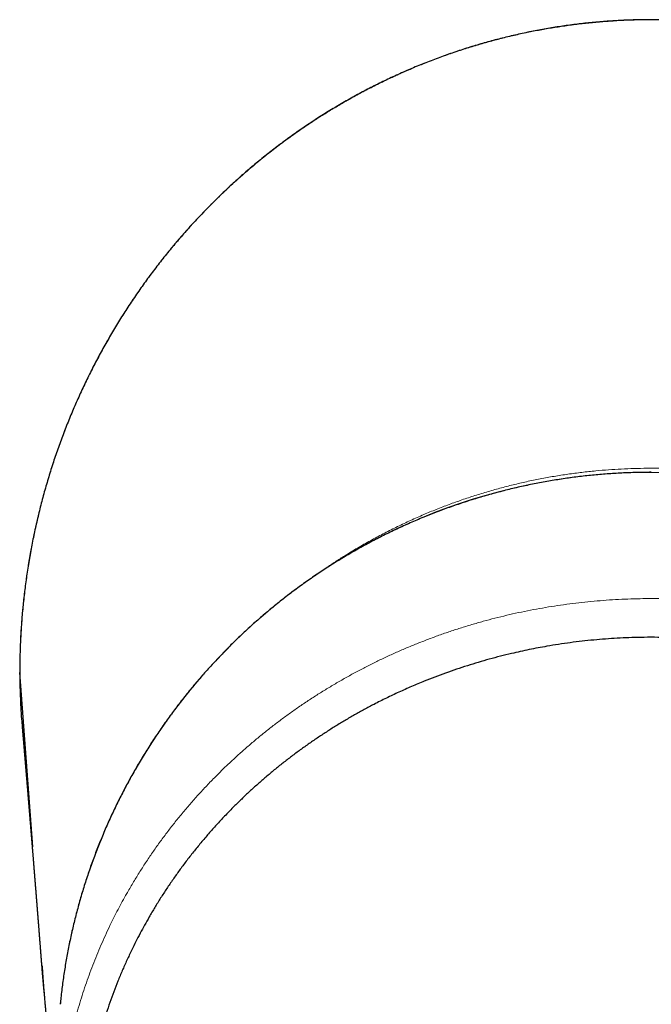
# Model space of a CAD drawing. Header units: millimetres. Extents: x 8 to 869, y 12 to 834.
# Tile 3 of 216: x 407 to 434, y 350 to 392. Entities that reach past the tile are written whole.
import ezdxf

# ---------------------------------------------------------------- set-up
doc = ezdxf.new("R2010")
doc.units = ezdxf.units.MM

msp = doc.modelspace()

# ---------------------------------------------------------------- linework, layer by layer
at = {"color": 252, "linetype": 'Continuous', "lineweight": 0}
msp.add_line((407.381, 364.587), (407.38, 364.587), dxfattribs=at)
at = {"color": 7, "linetype": 'Continuous', "lineweight": 30}
for p, q in [((407.937, 357.153), (407.381, 364.587)), ((408.321, 352.064), (408.324, 352.028))]:
    msp.add_line(p, q, dxfattribs=at)
at = {"color": 252, "linetype": 'Continuous', "lineweight": 0}
for centre, radius, start, end in [((434.182, 347.911), 25.204, 89.7521, 174.2318), ((434.399, 347.91), 25.205, 5.6995, 90.2449)]:
    msp.add_arc(centre, radius, start, end, dxfattribs=at)
at = {"color": 7, "linetype": 'Continuous', "lineweight": 30}
for points, knots in [([(461.202, 364.587), (461.202, 364.686), (461.201, 364.895), (461.196, 365.215), (461.187, 365.547), (461.174, 365.88), (461.157, 366.212), (461.136, 366.544), (461.112, 366.875), (461.083, 367.207), (461.051, 367.539), (461.015, 367.87), (460.974, 368.202), (460.93, 368.533), (460.883, 368.864), (460.831, 369.194), (460.776, 369.523), (460.716, 369.852), (460.653, 370.179), (460.586, 370.506), (460.516, 370.833), (460.441, 371.158), (460.363, 371.483), (460.281, 371.806), (460.195, 372.129), (460.106, 372.45), (460.013, 372.77), (459.916, 373.089), (459.815, 373.407), (459.711, 373.723), (459.604, 374.037), (459.492, 374.349), (459.378, 374.66), (459.26, 374.969), (459.138, 375.277), (459.012, 375.584), (458.884, 375.888), (458.751, 376.191), (458.616, 376.492), (458.477, 376.791), (458.335, 377.088), (458.189, 377.383), (458.04, 377.676), (457.887, 377.968), (457.731, 378.257), (457.571, 378.545), (457.409, 378.831), (457.242, 379.116), (457.072, 379.398), (456.899, 379.679), (456.722, 379.958), (456.542, 380.236), (456.358, 380.511), (456.172, 380.783), (455.983, 381.052), (455.791, 381.319), (455.596, 381.584), (455.397, 381.847), (455.196, 382.107), (454.992, 382.364), (454.785, 382.619), (454.575, 382.87), (454.364, 383.118), (454.149, 383.364), (453.932, 383.606), (453.712, 383.846), (453.489, 384.084), (453.264, 384.318), (453.036, 384.549), (452.805, 384.778), (452.571, 385.004), (452.335, 385.228), (452.096, 385.448), (451.855, 385.666), (451.611, 385.881), (451.364, 386.092), (451.116, 386.301), (450.865, 386.506), (450.611, 386.708), (450.356, 386.907), (450.098, 387.103), (449.838, 387.296), (449.576, 387.485), (449.312, 387.671), (449.046, 387.853), (448.778, 388.033), (448.507, 388.209), (448.234, 388.383), (447.959, 388.553), (447.682, 388.719), (447.404, 388.882), (447.124, 389.041), (446.844, 389.196), (446.561, 389.348), (446.276, 389.497), (445.989, 389.643), (445.701, 389.784), (445.412, 389.922), (445.121, 390.057), (444.83, 390.187), (444.537, 390.314), (444.242, 390.437), (443.947, 390.557), (443.65, 390.673), (443.352, 390.785), (443.052, 390.894), (442.751, 390.999), (442.449, 391.1), (442.145, 391.198), (441.84, 391.292), (441.534, 391.383), (441.225, 391.47), (440.916, 391.553), (440.606, 391.632), (440.297, 391.707), (439.987, 391.779), (439.677, 391.846), (439.364, 391.91), (439.051, 391.97), (438.737, 392.027), (438.422, 392.079), (438.108, 392.128), (437.794, 392.173), (437.48, 392.213), (437.166, 392.25), (436.85, 392.283), (436.534, 392.313), (436.217, 392.338), (435.9, 392.36), (435.583, 392.377), (435.266, 392.391), (434.949, 392.401), (434.632, 392.407), (434.314, 392.409), (433.997, 392.408), (433.679, 392.402), (433.361, 392.393), (433.044, 392.38), (432.727, 392.362), (432.41, 392.341), (432.093, 392.316), (431.776, 392.288), (431.459, 392.255), (431.143, 392.218), (430.827, 392.178), (430.512, 392.134), (430.198, 392.086), (429.885, 392.034), (429.572, 391.978), (429.259, 391.918), (428.947, 391.855), (428.636, 391.788), (428.326, 391.717), (428.018, 391.643), (427.711, 391.564), (427.404, 391.482), (427.097, 391.397), (426.791, 391.307), (426.486, 391.213), (426.183, 391.116), (425.88, 391.015), (425.578, 390.91), (425.278, 390.802), (424.979, 390.69), (424.68, 390.574), (424.383, 390.455), (424.088, 390.332), (423.795, 390.205), (423.502, 390.075), (423.211, 389.941), (422.921, 389.803), (422.633, 389.662), (422.346, 389.517), (422.061, 389.369), (421.778, 389.218), (421.497, 389.063), (421.217, 388.904), (420.939, 388.742), (420.662, 388.577), (420.388, 388.408), (420.116, 388.236), (419.846, 388.061), (419.578, 387.883), (419.313, 387.701), (419.049, 387.517), (418.788, 387.329), (418.529, 387.137), (418.272, 386.943), (418.017, 386.745), (417.765, 386.545), (417.514, 386.34), (417.265, 386.133), (417.019, 385.922), (416.774, 385.708), (416.532, 385.49), (416.292, 385.27), (416.055, 385.047), (415.821, 384.821), (415.59, 384.593), (415.361, 384.361), (415.134, 384.126), (414.91, 383.889), (414.689, 383.649), (414.471, 383.406), (414.256, 383.161), (414.044, 382.915), (413.836, 382.665), (413.629, 382.413), (413.425, 382.157), (413.224, 381.898), (413.026, 381.638), (412.831, 381.375), (412.639, 381.109), (412.45, 380.841), (412.264, 380.57), (412.081, 380.297), (411.9, 380.021), (411.723, 379.743), (411.55, 379.463), (411.379, 379.181), (411.212, 378.897), (411.048, 378.611), (410.888, 378.322), (410.73, 378.032), (410.576, 377.74), (410.426, 377.445), (410.279, 377.149), (410.135, 376.852), (409.995, 376.553), (409.858, 376.252), (409.725, 375.948), (409.595, 375.644), (409.469, 375.338), (409.346, 375.03), (409.228, 374.722), (409.113, 374.414), (409.002, 374.103), (408.893, 373.789), (408.788, 373.474), (408.687, 373.157), (408.59, 372.839), (408.496, 372.521), (408.406, 372.201), (408.32, 371.881), (408.237, 371.559), (408.159, 371.236), (408.084, 370.913), (408.012, 370.588), (407.945, 370.262), (407.881, 369.936), (407.821, 369.608), (407.765, 369.278), (407.712, 368.948), (407.663, 368.617), (407.618, 368.284), (407.577, 367.951), (407.54, 367.618), (407.506, 367.285), (407.477, 366.953), (407.451, 366.62), (407.43, 366.287), (407.412, 365.953), (407.398, 365.62), (407.388, 365.287), (407.382, 364.954), (407.379, 364.721), (407.38, 364.599), (407.38, 364.587)], [0, 0, 0, 0, 0.003441, 0.007302, 0.011169, 0.015035, 0.018902, 0.02277, 0.026639, 0.03051, 0.034385, 0.038264, 0.042147, 0.046037, 0.049925, 0.05381, 0.057693, 0.061574, 0.065456, 0.069338, 0.07322, 0.077104, 0.080992, 0.084872, 0.088749, 0.092629, 0.096508, 0.100385, 0.104259, 0.108129, 0.111992, 0.115849, 0.119695, 0.123544, 0.127403, 0.131255, 0.135102, 0.138943, 0.14278, 0.146613, 0.150443, 0.154271, 0.158098, 0.161925, 0.165751, 0.169579, 0.173408, 0.177239, 0.181073, 0.184912, 0.188755, 0.192603, 0.196461, 0.200285, 0.20411, 0.207939, 0.21177, 0.215599, 0.219426, 0.223247, 0.227061, 0.230865, 0.234656, 0.238445, 0.242236, 0.246023, 0.249807, 0.253589, 0.257369, 0.261148, 0.264927, 0.268708, 0.272489, 0.276275, 0.280057, 0.283834, 0.287607, 0.291377, 0.295145, 0.298911, 0.302677, 0.306443, 0.310211, 0.313957, 0.317702, 0.321457, 0.325218, 0.328981, 0.332745, 0.336504, 0.340255, 0.343997, 0.347724, 0.351443, 0.355192, 0.358933, 0.362667, 0.366395, 0.370117, 0.373834, 0.377548, 0.381258, 0.384966, 0.388673, 0.392379, 0.396085, 0.399792, 0.4035, 0.40721, 0.410924, 0.414642, 0.418364, 0.422092, 0.425829, 0.429514, 0.433204, 0.436905, 0.440614, 0.444327, 0.44804, 0.45175, 0.455451, 0.459141, 0.462816, 0.466487, 0.470189, 0.473887, 0.477582, 0.481275, 0.484966, 0.488656, 0.492347, 0.496038, 0.499731, 0.503426, 0.507121, 0.510815, 0.514509, 0.518203, 0.521898, 0.525595, 0.529294, 0.532997, 0.536704, 0.540415, 0.544105, 0.547796, 0.551492, 0.555192, 0.558894, 0.562597, 0.566298, 0.569996, 0.573688, 0.577373, 0.581057, 0.584768, 0.588477, 0.592186, 0.595895, 0.599606, 0.603318, 0.607033, 0.610751, 0.614474, 0.618204, 0.621914, 0.625631, 0.629354, 0.633084, 0.636817, 0.640552, 0.644289, 0.648024, 0.651758, 0.655485, 0.659224, 0.662977, 0.666726, 0.670472, 0.674215, 0.677956, 0.681696, 0.685436, 0.689177, 0.692919, 0.696663, 0.700409, 0.70416, 0.707914, 0.711674, 0.71544, 0.719213, 0.722994, 0.726782, 0.730582, 0.734367, 0.738133, 0.741913, 0.745703, 0.749501, 0.753302, 0.757102, 0.760899, 0.764687, 0.768464, 0.772233, 0.776038, 0.779843, 0.783649, 0.787456, 0.791265, 0.795078, 0.798894, 0.802715, 0.806542, 0.810375, 0.814208, 0.81804, 0.821873, 0.825706, 0.829541, 0.833379, 0.83722, 0.841065, 0.844915, 0.848761, 0.852592, 0.856433, 0.860282, 0.864134, 0.867989, 0.871841, 0.875689, 0.879528, 0.883357, 0.88718, 0.891054, 0.894924, 0.898791, 0.902655, 0.906517, 0.910378, 0.914238, 0.918099, 0.92196, 0.925824, 0.929689, 0.933558, 0.937431, 0.941309, 0.945192, 0.949082, 0.952978, 0.956883, 0.960796, 0.96469, 0.968573, 0.972458, 0.976342, 0.980225, 0.984106, 0.987985, 0.99186, 0.995731, 0.999597, 1, 1, 1, 1]), ([(434.291, 373.118), (434.236, 373.117), (434.076, 373.117), (433.812, 373.114), (433.499, 373.106), (433.186, 373.094), (432.873, 373.079), (432.561, 373.059), (432.248, 373.036), (431.936, 373.009), (431.625, 372.979), (431.313, 372.944), (431.002, 372.906), (430.692, 372.863), (430.382, 372.817), (430.073, 372.768), (429.765, 372.714), (429.457, 372.657), (429.15, 372.595), (428.844, 372.53), (428.538, 372.462), (428.234, 372.389), (427.93, 372.313), (427.627, 372.233), (427.326, 372.15), (427.025, 372.063), (426.726, 371.972), (426.427, 371.877), (426.13, 371.779), (425.834, 371.677), (425.54, 371.572), (425.247, 371.462), (424.955, 371.35), (424.664, 371.234), (424.376, 371.114), (424.088, 370.99), (423.802, 370.864), (423.518, 370.733), (423.236, 370.599), (422.955, 370.462), (422.676, 370.321), (422.398, 370.177), (422.123, 370.03), (421.849, 369.879), (421.577, 369.725), (421.307, 369.567), (421.04, 369.406), (420.774, 369.242), (420.51, 369.075), (420.248, 368.904), (419.989, 368.731), (419.732, 368.554), (419.477, 368.374), (419.224, 368.19), (418.974, 368.004), (418.725, 367.815), (418.48, 367.622), (418.236, 367.427), (417.996, 367.229), (417.757, 367.028), (417.521, 366.823), (417.288, 366.616), (417.058, 366.406), (416.83, 366.194), (416.604, 365.978), (416.382, 365.76), (416.162, 365.539), (415.945, 365.316), (415.73, 365.089), (415.519, 364.86), (415.31, 364.629), (415.105, 364.395), (414.902, 364.159), (414.702, 363.92), (414.506, 363.678), (414.312, 363.434), (414.121, 363.188), (413.934, 362.94), (413.749, 362.689), (413.568, 362.436), (413.39, 362.181), (413.215, 361.924), (413.044, 361.664), (412.875, 361.403), (412.71, 361.139), (412.548, 360.874), (412.39, 360.606), (412.235, 360.337), (412.083, 360.065), (411.935, 359.792), (411.79, 359.517), (411.648, 359.24), (411.51, 358.962), (411.376, 358.682), (411.245, 358.4), (411.117, 358.117), (410.993, 357.832), (410.873, 357.545), (410.756, 357.258), (410.643, 356.968), (410.533, 356.678), (410.428, 356.386), (410.325, 356.093), (410.227, 355.798), (410.132, 355.503), (410.041, 355.206), (409.953, 354.908), (409.87, 354.609), (409.79, 354.309), (409.713, 354.008), (409.641, 353.706), (409.572, 353.404), (409.507, 353.1), (409.446, 352.796), (409.389, 352.491), (409.336, 352.186), (409.286, 351.879), (409.24, 351.572), (409.198, 351.265), (409.16, 350.957), (409.129, 350.684), (409.113, 350.513), (409.106, 350.445)], [0, 0, 0, 0, 0.004442, 0.012832, 0.021223, 0.029613, 0.038004, 0.046394, 0.054785, 0.063175, 0.071566, 0.079956, 0.088347, 0.096737, 0.105128, 0.113518, 0.121909, 0.130299, 0.13869, 0.14708, 0.155471, 0.163861, 0.172252, 0.180642, 0.189033, 0.197423, 0.205814, 0.214204, 0.222595, 0.230985, 0.239375, 0.247766, 0.256156, 0.264547, 0.272937, 0.281327, 0.289718, 0.298108, 0.306498, 0.314888, 0.323279, 0.331669, 0.340059, 0.34845, 0.35684, 0.36523, 0.37362, 0.38201, 0.3904, 0.398791, 0.407181, 0.415571, 0.423961, 0.432351, 0.440741, 0.449131, 0.457521, 0.465911, 0.474301, 0.482691, 0.491081, 0.499471, 0.507861, 0.516251, 0.524641, 0.533031, 0.541421, 0.549811, 0.5582, 0.56659, 0.57498, 0.58337, 0.591759, 0.600149, 0.608539, 0.616929, 0.625318, 0.633708, 0.642098, 0.650487, 0.658877, 0.667266, 0.675656, 0.684046, 0.692435, 0.700825, 0.709214, 0.717604, 0.725993, 0.734383, 0.742772, 0.751162, 0.759551, 0.76794, 0.77633, 0.784719, 0.793109, 0.801498, 0.809887, 0.818277, 0.826666, 0.835055, 0.843444, 0.851834, 0.860223, 0.868612, 0.877001, 0.885391, 0.89378, 0.902169, 0.910558, 0.918947, 0.927337, 0.935726, 0.944115, 0.952504, 0.960893, 0.969282, 0.977672, 0.986061, 0.99445, 1, 1, 1, 1]), ([(448.837, 325.37), (448.981, 325.471), (449.268, 325.674), (449.69, 325.99), (450.104, 326.313), (450.495, 326.632), (450.864, 326.947), (451.212, 327.256), (451.553, 327.571), (451.887, 327.892), (452.215, 328.219), (452.536, 328.553), (452.851, 328.893), (453.159, 329.241), (453.46, 329.594), (453.754, 329.953), (454.041, 330.319), (454.321, 330.691), (454.592, 331.068), (454.856, 331.45), (455.111, 331.837), (455.361, 332.233), (455.605, 332.64), (455.844, 333.057), (456.073, 333.479), (456.292, 333.905), (456.502, 334.335), (456.702, 334.77), (456.893, 335.209), (457.075, 335.653), (457.246, 336.1), (457.407, 336.551), (457.559, 337.006), (457.7, 337.464), (457.831, 337.926), (457.952, 338.39), (458.062, 338.857), (458.149, 339.268), (458.218, 339.624), (458.271, 339.923), (458.32, 340.223), (458.375, 340.591), (458.432, 341.029), (458.485, 341.537), (458.526, 342.046), (458.552, 342.522), (458.567, 342.963), (458.573, 343.371), (458.571, 343.779), (458.561, 344.215), (458.54, 344.679), (458.506, 345.17), (458.46, 345.662), (458.4, 346.183), (458.321, 346.734), (458.225, 347.296), (458.118, 347.838), (458.001, 348.36), (457.87, 348.881), (457.726, 349.4), (457.568, 349.917), (457.4, 350.421), (457.223, 350.912), (457.038, 351.39), (456.841, 351.865), (456.632, 352.336), (456.411, 352.805), (456.178, 353.27), (455.934, 353.73), (455.678, 354.185), (455.41, 354.637), (455.159, 355.037), (454.93, 355.388), (454.725, 355.69), (454.514, 355.991), (454.281, 356.312), (454.023, 356.653), (453.74, 357.014), (453.448, 357.37), (453.148, 357.722), (452.839, 358.069), (452.523, 358.41), (452.199, 358.746), (451.868, 359.076), (451.529, 359.401), (451.182, 359.72), (450.827, 360.034), (450.488, 360.321), (450.167, 360.584), (449.864, 360.824), (449.557, 361.059), (449.231, 361.3), (448.886, 361.546), (448.521, 361.797), (448.15, 362.042), (447.749, 362.297), (447.317, 362.559), (446.852, 362.827), (446.379, 363.087), (445.898, 363.337), (445.41, 363.578), (444.91, 363.811), (444.4, 364.035), (443.878, 364.251), (443.349, 364.455), (442.814, 364.649), (442.272, 364.831), (441.775, 364.986), (441.324, 365.117), (440.922, 365.227), (440.517, 365.331), (440.093, 365.432), (439.65, 365.529), (439.189, 365.622), (438.724, 365.707), (438.257, 365.783), (437.788, 365.851), (437.283, 365.915), (436.742, 365.972), (436.165, 366.02), (435.586, 366.055), (435.005, 366.078), (434.422, 366.087), (433.867, 366.084), (433.339, 366.07), (432.839, 366.046), (432.339, 366.014), (431.839, 365.971), (431.339, 365.919), (430.839, 365.857), (430.34, 365.786), (429.882, 365.711), (429.464, 365.635), (429.086, 365.561), (428.709, 365.481), (428.3, 365.387), (427.859, 365.279), (427.387, 365.154), (426.919, 365.02), (426.452, 364.876), (425.989, 364.724), (425.528, 364.563), (425.072, 364.394), (424.586, 364.203), (424.073, 363.988), (423.533, 363.748), (423.001, 363.495), (422.51, 363.248), (422.06, 363.009), (421.648, 362.78), (421.242, 362.545), (420.841, 362.301), (420.445, 362.051), (420.054, 361.793), (419.668, 361.527), (419.288, 361.255), (418.914, 360.975), (418.545, 360.689), (418.182, 360.395), (417.825, 360.094), (417.475, 359.788), (417.132, 359.474), (416.795, 359.155), (416.454, 358.819), (416.11, 358.465), (415.764, 358.093), (415.427, 357.714), (415.099, 357.329), (414.78, 356.937), (414.476, 356.546), (414.186, 356.156), (413.91, 355.768), (413.643, 355.375), (413.384, 354.977), (413.135, 354.574), (412.907, 354.188), (412.699, 353.82), (412.51, 353.471), (412.328, 353.118), (412.139, 352.736), (411.945, 352.324), (411.748, 351.88), (411.562, 351.433), (411.386, 350.982), (411.22, 350.528), (411.064, 350.069), (410.918, 349.607), (410.783, 349.141), (410.658, 348.673), (410.544, 348.201), (410.441, 347.726), (410.349, 347.248), (410.267, 346.768), (410.197, 346.286), (410.137, 345.802), (410.089, 345.317), (410.052, 344.832), (410.026, 344.347), (410.012, 343.86), (410.008, 343.373), (410.017, 342.885), (410.035, 342.427), (410.061, 342.001), (410.092, 341.604), (410.131, 341.208), (410.184, 340.761), (410.254, 340.263), (410.346, 339.715), (410.452, 339.168), (410.558, 338.69), (410.659, 338.281), (410.748, 337.939), (410.843, 337.599), (410.967, 337.183), (411.125, 336.693), (411.323, 336.132), (411.52, 335.621), (411.71, 335.158), (411.891, 334.744), (412.081, 334.333), (412.296, 333.893), (412.538, 333.425), (412.81, 332.93), (413.095, 332.44), (413.371, 331.993), (413.633, 331.59), (413.879, 331.227), (414.132, 330.868), (414.394, 330.513), (414.663, 330.162), (414.921, 329.839), (415.166, 329.542), (415.398, 329.271), (415.634, 329.003), (415.915, 328.693), (416.244, 328.345), (416.625, 327.959), (417.017, 327.581), (417.42, 327.21), (417.833, 326.847), (418.233, 326.512), (418.619, 326.202), (418.987, 325.918), (419.362, 325.64), (419.617, 325.46), (419.745, 325.37)], [0, 0, 0, 0, 0.004381, 0.008762, 0.013152, 0.017542, 0.021466, 0.02539, 0.029314, 0.033252, 0.03719, 0.041128, 0.045115, 0.049103, 0.053096, 0.057089, 0.061132, 0.065175, 0.069218, 0.073275, 0.077332, 0.081389, 0.08563, 0.089871, 0.094112, 0.098368, 0.102625, 0.106881, 0.111171, 0.11546, 0.119756, 0.124052, 0.128381, 0.132711, 0.13704, 0.141385, 0.14573, 0.150074, 0.152835, 0.155595, 0.158357, 0.161119, 0.165769, 0.170419, 0.175077, 0.179735, 0.183452, 0.187169, 0.19089, 0.194611, 0.199105, 0.2036, 0.208101, 0.212602, 0.217942, 0.223285, 0.228139, 0.232994, 0.237848, 0.242724, 0.247601, 0.252476, 0.257072, 0.261668, 0.266264, 0.270878, 0.275493, 0.280107, 0.284723, 0.289339, 0.293964, 0.298589, 0.301785, 0.304982, 0.308182, 0.311381, 0.315353, 0.319325, 0.323297, 0.327283, 0.331268, 0.335254, 0.339233, 0.343212, 0.347191, 0.351184, 0.355177, 0.35917, 0.362396, 0.365621, 0.368849, 0.372078, 0.375744, 0.379411, 0.383082, 0.386754, 0.39115, 0.395546, 0.399942, 0.404359, 0.408777, 0.413195, 0.417738, 0.422282, 0.426825, 0.431393, 0.435963, 0.440531, 0.443845, 0.447159, 0.450477, 0.453795, 0.457518, 0.461241, 0.464963, 0.4687, 0.472438, 0.476175, 0.480722, 0.485271, 0.489818, 0.494393, 0.498969, 0.503544, 0.507474, 0.511405, 0.515343, 0.519281, 0.523244, 0.527206, 0.531176, 0.535146, 0.538192, 0.541238, 0.544287, 0.547337, 0.551209, 0.555082, 0.558961, 0.562841, 0.566742, 0.570643, 0.574551, 0.57846, 0.583223, 0.587987, 0.592763, 0.597539, 0.601383, 0.605227, 0.609071, 0.612929, 0.616787, 0.620645, 0.624531, 0.628417, 0.632309, 0.636201, 0.640121, 0.64404, 0.64796, 0.651893, 0.655827, 0.65976, 0.664107, 0.668455, 0.672802, 0.677167, 0.681532, 0.685897, 0.690048, 0.694199, 0.69835, 0.702515, 0.706681, 0.710847, 0.714362, 0.717877, 0.721395, 0.724914, 0.729244, 0.733575, 0.737905, 0.742251, 0.746597, 0.750943, 0.755323, 0.759703, 0.76409, 0.768478, 0.772899, 0.777321, 0.781743, 0.78618, 0.790618, 0.795056, 0.799491, 0.803927, 0.808362, 0.812814, 0.817265, 0.821717, 0.82534, 0.828964, 0.832591, 0.836219, 0.841271, 0.846322, 0.851384, 0.856446, 0.85964, 0.862833, 0.86603, 0.869226, 0.874578, 0.879932, 0.885285, 0.889321, 0.893358, 0.897395, 0.901432, 0.906425, 0.911418, 0.916422, 0.921426, 0.925253, 0.92908, 0.932907, 0.936746, 0.940585, 0.944424, 0.94749, 0.950556, 0.953624, 0.956693, 0.961309, 0.965925, 0.970541, 0.975179, 0.979818, 0.984456, 0.988339, 0.992222, 0.996111, 1, 1, 1, 1]), ([(407.381, 364.587), (407.381, 364.587), (407.381, 364.464), (407.384, 364.218), (407.393, 363.85), (407.406, 363.482), (407.427, 363.066), (407.452, 362.659), (407.477, 362.377), (407.486, 362.264)], [0, 0, 0, 0, 0.000015, 0.15841, 0.316805, 0.475299, 0.633794, 0.854001, 1, 1, 1, 1]), ([(407.485, 362.264), (407.485, 362.263), (407.486, 362.254), (407.487, 362.238), (407.489, 362.216), (407.491, 362.195), (407.493, 362.176), (407.494, 362.159), (407.495, 362.144), (407.496, 362.131), (407.497, 362.119), (407.498, 362.108), (407.499, 362.099), (407.5, 362.091), (407.501, 362.076), (407.503, 362.053), (407.506, 362.021), (407.508, 361.994), (407.51, 361.97), (407.512, 361.951), (407.514, 361.93), (407.515, 361.907), (407.517, 361.883), (407.52, 361.855), (407.522, 361.825), (407.525, 361.793), (407.528, 361.76), (407.531, 361.727), (407.533, 361.696), (407.536, 361.666), (407.538, 361.637), (407.541, 361.611), (407.543, 361.584), (407.545, 361.555), (407.548, 361.525), (407.551, 361.492), (407.554, 361.457), (407.557, 361.418), (407.56, 361.38), (407.563, 361.345), (407.566, 361.313), (407.568, 361.285), (407.57, 361.257), (407.573, 361.227), (407.575, 361.197), (407.578, 361.165), (407.581, 361.133), (407.584, 361.101), (407.586, 361.068), (407.589, 361.033), (407.592, 360.997), (407.595, 360.96), (407.598, 360.927), (407.6, 360.9), (407.602, 360.879), (407.604, 360.858), (407.606, 360.839), (407.607, 360.821), (407.609, 360.803), (407.61, 360.785), (407.612, 360.768), (407.613, 360.752), (407.614, 360.735), (407.616, 360.715), (407.618, 360.693), (407.62, 360.671), (407.622, 360.648), (407.624, 360.625), (407.626, 360.601), (407.628, 360.575), (407.63, 360.549), (407.632, 360.521), (407.635, 360.492), (407.637, 360.462), (407.64, 360.432), (407.642, 360.403), (407.644, 360.376), (407.646, 360.352), (407.648, 360.33), (407.65, 360.313), (407.651, 360.299), (407.652, 360.287), (407.653, 360.275), (407.654, 360.261), (407.655, 360.246), (407.657, 360.227), (407.659, 360.207), (407.66, 360.185), (407.662, 360.163), (407.664, 360.139), (407.667, 360.112), (407.669, 360.082), (407.671, 360.054), (407.674, 360.028), (407.676, 360.004), (407.677, 359.98), (407.679, 359.958), (407.681, 359.937), (407.683, 359.909), (407.686, 359.874), (407.69, 359.832), (407.693, 359.789), (407.697, 359.745), (407.701, 359.699), (407.705, 359.652), (407.708, 359.613), (407.711, 359.583), (407.712, 359.563), (407.714, 359.544), (407.715, 359.526), (407.717, 359.509), (407.718, 359.494), (407.719, 359.478), (407.721, 359.46), (407.722, 359.441), (407.724, 359.42), (407.726, 359.398), (407.728, 359.373), (407.73, 359.344), (407.733, 359.313), (407.736, 359.282), (407.738, 359.25), (407.741, 359.219), (407.743, 359.19), (407.746, 359.162), (407.748, 359.127), (407.752, 359.082), (407.757, 359.027), (407.761, 358.979), (407.764, 358.937), (407.767, 358.902), (407.77, 358.866), (407.773, 358.828), (407.776, 358.796), (407.778, 358.77), (407.78, 358.751), (407.781, 358.733), (407.782, 358.719), (407.783, 358.707), (407.784, 358.698), (407.785, 358.69), (407.785, 358.681), (407.786, 358.672), (407.787, 358.662), (407.788, 358.651), (407.789, 358.638), (407.79, 358.624), (407.791, 358.609), (407.793, 358.593), (407.794, 358.577), (407.796, 358.556), (407.798, 358.533), (407.8, 358.507), (407.802, 358.481), (407.804, 358.457), (407.806, 358.433), (407.808, 358.41), (407.809, 358.389), (407.811, 358.37), (407.812, 358.352), (407.814, 358.335), (407.815, 358.315), (407.817, 358.293), (407.819, 358.267), (407.822, 358.24), (407.824, 358.214), (407.826, 358.187), (407.828, 358.161), (407.83, 358.133), (407.833, 358.107), (407.835, 358.081), (407.837, 358.056), (407.839, 358.03), (407.841, 358.007), (407.843, 357.986), (407.844, 357.967), (407.846, 357.948), (407.847, 357.93), (407.849, 357.911), (407.85, 357.892), (407.852, 357.875), (407.853, 357.859), (407.854, 357.844), (407.855, 357.831), (407.856, 357.818), (407.857, 357.804), (407.859, 357.789), (407.86, 357.77), (407.862, 357.749), (407.864, 357.728), (407.865, 357.706), (407.867, 357.684), (407.869, 357.657), (407.872, 357.625), (407.875, 357.589), (407.878, 357.556), (407.88, 357.526), (407.882, 357.502), (407.884, 357.477), (407.886, 357.455), (407.888, 357.433), (407.889, 357.416), (407.89, 357.402), (407.891, 357.39), (407.892, 357.378), (407.893, 357.365), (407.895, 357.351), (407.896, 357.335), (407.897, 357.317), (407.899, 357.298), (407.9, 357.278), (407.902, 357.258), (407.904, 357.237), (407.905, 357.217), (407.907, 357.197), (407.909, 357.175), (407.911, 357.151), (407.913, 357.126), (407.915, 357.103), (407.916, 357.082), (407.918, 357.063), (407.919, 357.046), (407.921, 357.029), (407.922, 357.012), (407.923, 356.996), (407.925, 356.979), (407.926, 356.962), (407.929, 356.933), (407.932, 356.891), (407.937, 356.834), (407.942, 356.773), (407.947, 356.709), (407.951, 356.66), (407.953, 356.626), (407.955, 356.606), (407.957, 356.585), (407.959, 356.562), (407.961, 356.538), (407.962, 356.515), (407.964, 356.493), (407.966, 356.472), (407.968, 356.451), (407.969, 356.429), (407.971, 356.408), (407.973, 356.388), (407.974, 356.371), (407.975, 356.355), (407.976, 356.341), (407.978, 356.328), (407.978, 356.316), (407.979, 356.305), (407.98, 356.294), (407.981, 356.28), (407.983, 356.263), (407.984, 356.245), (407.986, 356.227), (407.987, 356.207), (407.989, 356.187), (407.99, 356.167), (407.992, 356.148), (407.994, 356.129), (407.995, 356.111), (407.997, 356.092), (407.998, 356.071), (408, 356.048), (408.002, 356.026), (408.004, 356.002), (408.006, 355.977), (408.008, 355.952), (408.01, 355.927), (408.012, 355.904), (408.014, 355.881), (408.015, 355.859), (408.017, 355.834), (408.019, 355.807), (408.022, 355.777), (408.024, 355.745), (408.027, 355.713), (408.03, 355.682), (408.032, 355.652), (408.034, 355.623), (408.037, 355.593), (408.039, 355.562), (408.042, 355.529), (408.044, 355.496), (408.047, 355.463), (408.05, 355.432), (408.052, 355.403), (408.054, 355.374), (408.056, 355.346), (408.059, 355.317), (408.061, 355.288), (408.063, 355.259), (408.066, 355.23), (408.068, 355.203), (408.07, 355.176), (408.072, 355.15), (408.074, 355.126), (408.076, 355.104), (408.078, 355.082), (408.079, 355.06), (408.081, 355.037), (408.083, 355.013), (408.085, 354.989), (408.087, 354.964), (408.089, 354.941), (408.091, 354.919), (408.092, 354.898), (408.094, 354.876), (408.096, 354.855), (408.097, 354.835), (408.099, 354.816), (408.1, 354.799), (408.101, 354.781), (408.103, 354.763), (408.104, 354.745), (408.106, 354.727), (408.107, 354.709), (408.109, 354.692), (408.11, 354.676), (408.111, 354.663), (408.112, 354.653), (408.112, 354.645), (408.113, 354.636), (408.114, 354.626), (408.115, 354.615), (408.116, 354.602), (408.117, 354.587), (408.118, 354.57), (408.12, 354.551), (408.122, 354.529), (408.124, 354.504), (408.126, 354.477), (408.128, 354.451), (408.13, 354.427), (408.131, 354.404), (408.133, 354.382), (408.135, 354.362), (408.136, 354.343), (408.138, 354.323), (408.139, 354.303), (408.141, 354.284), (408.142, 354.265), (408.144, 354.247), (408.145, 354.23), (408.147, 354.213), (408.148, 354.198), (408.149, 354.184), (408.15, 354.172), (408.151, 354.161), (408.152, 354.15), (408.153, 354.138), (408.154, 354.124), (408.155, 354.109), (408.156, 354.092), (408.158, 354.074), (408.159, 354.055), (408.161, 354.035), (408.162, 354.016), (408.164, 353.998), (408.165, 353.98), (408.166, 353.965), (408.167, 353.95), (408.168, 353.937), (408.169, 353.924), (408.17, 353.912), (408.172, 353.894), (408.174, 353.869), (408.176, 353.838), (408.179, 353.805), (408.181, 353.772), (408.184, 353.735), (408.188, 353.692), (408.191, 353.646), (408.194, 353.608), (408.196, 353.58), (408.198, 353.561), (408.199, 353.542), (408.201, 353.521), (408.203, 353.5), (408.204, 353.479), (408.206, 353.46), (408.207, 353.443), (408.208, 353.427), (408.21, 353.413), (408.211, 353.398), (408.212, 353.384), (408.213, 353.368), (408.214, 353.352), (408.216, 353.334), (408.217, 353.315), (408.219, 353.296), (408.22, 353.274), (408.222, 353.25), (408.224, 353.225), (408.226, 353.2), (408.228, 353.175), (408.23, 353.149), (408.232, 353.122), (408.234, 353.094), (408.237, 353.066), (408.239, 353.03), (408.243, 352.987), (408.246, 352.947), (408.248, 352.917), (408.25, 352.897), (408.251, 352.876), (408.253, 352.856), (408.255, 352.835), (408.256, 352.816), (408.258, 352.796), (408.259, 352.777), (408.261, 352.757), (408.262, 352.737), (408.264, 352.717), (408.265, 352.698), (408.267, 352.679), (408.268, 352.661), (408.27, 352.643), (408.271, 352.625), (408.273, 352.606), (408.275, 352.578), (408.278, 352.541), (408.28, 352.505), (408.282, 352.478), (408.284, 352.46), (408.285, 352.442), (408.287, 352.423), (408.288, 352.404), (408.29, 352.384), (408.291, 352.366), (408.292, 352.349), (408.294, 352.334), (408.295, 352.32), (408.296, 352.306), (408.297, 352.292), (408.298, 352.277), (408.299, 352.26), (408.301, 352.24), (408.302, 352.222), (408.304, 352.206), (408.305, 352.191), (408.306, 352.175), (408.307, 352.157), (408.309, 352.136), (408.311, 352.112), (408.313, 352.088), (408.314, 352.071), (408.315, 352.063)], [0, 0, 0, 0, 0.000182, 0.002505, 0.004671, 0.006681, 0.008535, 0.010232, 0.011622, 0.012886, 0.014025, 0.015037, 0.015922, 0.016682, 0.017355, 0.020256, 0.023337, 0.026598, 0.028316, 0.030184, 0.032212, 0.034402, 0.036752, 0.039263, 0.042368, 0.045507, 0.048676, 0.05185, 0.054935, 0.057847, 0.060584, 0.063149, 0.06554, 0.068501, 0.071408, 0.074263, 0.078003, 0.081705, 0.085445, 0.089197, 0.091901, 0.094591, 0.097347, 0.100198, 0.103146, 0.106189, 0.109358, 0.112417, 0.115626, 0.118984, 0.122491, 0.126112, 0.12982, 0.131936, 0.134038, 0.136029, 0.137904, 0.139664, 0.141309, 0.143098, 0.144728, 0.146239, 0.147744, 0.149889, 0.15203, 0.154168, 0.156302, 0.158508, 0.160875, 0.163378, 0.166014, 0.168749, 0.171553, 0.174425, 0.177366, 0.180359, 0.182847, 0.185139, 0.187236, 0.189137, 0.190233, 0.191346, 0.19255, 0.193842, 0.195225, 0.197113, 0.199147, 0.201258, 0.203388, 0.205536, 0.208377, 0.21125, 0.214125, 0.216591, 0.218949, 0.221199, 0.223341, 0.225383, 0.227418, 0.231445, 0.235555, 0.239747, 0.244021, 0.248419, 0.252994, 0.257745, 0.259829, 0.261796, 0.263647, 0.265382, 0.267, 0.268502, 0.269951, 0.271677, 0.273553, 0.275577, 0.277751, 0.280021, 0.282995, 0.286024, 0.28911, 0.292236, 0.295245, 0.298094, 0.300784, 0.303314, 0.308517, 0.31386, 0.319344, 0.322703, 0.326136, 0.329677, 0.333327, 0.337082, 0.339073, 0.340924, 0.342636, 0.344209, 0.345127, 0.345989, 0.346796, 0.347582, 0.348465, 0.34947, 0.350586, 0.351814, 0.353153, 0.354603, 0.356164, 0.357831, 0.359509, 0.362105, 0.364651, 0.367146, 0.369576, 0.371918, 0.374114, 0.376163, 0.378067, 0.379824, 0.381445, 0.383042, 0.385557, 0.388094, 0.390653, 0.393234, 0.395834, 0.39845, 0.401086, 0.403845, 0.406164, 0.408589, 0.411126, 0.413791, 0.415532, 0.417324, 0.419166, 0.421053, 0.422864, 0.424737, 0.426455, 0.428018, 0.429426, 0.430683, 0.431932, 0.433246, 0.434624, 0.436562, 0.438614, 0.440739, 0.442885, 0.445052, 0.44724, 0.450727, 0.454317, 0.458024, 0.460442, 0.462908, 0.465316, 0.467553, 0.469619, 0.471513, 0.472693, 0.473794, 0.474927, 0.476204, 0.477627, 0.479194, 0.480906, 0.482762, 0.484753, 0.486764, 0.488763, 0.49075, 0.492724, 0.494687, 0.497288, 0.499723, 0.50199, 0.504091, 0.505903, 0.507571, 0.50919, 0.510817, 0.512452, 0.514096, 0.515748, 0.517408, 0.522678, 0.528009, 0.534324, 0.540587, 0.546852, 0.54867, 0.550623, 0.55271, 0.554933, 0.55729, 0.559783, 0.561803, 0.56385, 0.565923, 0.568023, 0.570148, 0.5722, 0.57383, 0.575341, 0.576734, 0.578008, 0.579164, 0.580201, 0.581193, 0.582671, 0.584283, 0.58603, 0.58791, 0.589771, 0.591745, 0.59372, 0.59563, 0.597475, 0.599256, 0.600971, 0.603223, 0.605405, 0.607659, 0.609992, 0.612456, 0.614974, 0.617403, 0.619726, 0.621941, 0.624085, 0.626217, 0.629186, 0.632165, 0.635249, 0.638446, 0.641756, 0.644442, 0.647252, 0.650197, 0.653274, 0.656485, 0.65986, 0.66312, 0.666169, 0.669019, 0.671823, 0.674634, 0.677453, 0.68028, 0.683207, 0.686032, 0.688754, 0.691373, 0.69389, 0.696358, 0.698484, 0.700619, 0.702771, 0.705014, 0.707364, 0.70982, 0.712337, 0.714579, 0.716751, 0.718854, 0.720893, 0.722991, 0.725197, 0.726835, 0.728527, 0.730275, 0.732077, 0.733902, 0.73562, 0.737494, 0.739203, 0.740746, 0.742126, 0.742954, 0.743729, 0.744592, 0.745569, 0.746658, 0.74786, 0.749423, 0.751142, 0.753018, 0.754948, 0.757755, 0.760422, 0.762948, 0.765334, 0.767611, 0.769797, 0.771774, 0.773669, 0.775563, 0.777538, 0.779595, 0.781352, 0.783151, 0.78487, 0.786479, 0.787977, 0.789366, 0.790645, 0.791603, 0.79268, 0.7939, 0.795263, 0.796768, 0.798416, 0.800171, 0.802179, 0.804126, 0.806013, 0.807839, 0.809567, 0.811173, 0.812574, 0.813867, 0.815068, 0.816285, 0.817534, 0.820493, 0.823599, 0.826797, 0.830082, 0.833457, 0.837996, 0.84264, 0.847384, 0.849142, 0.850995, 0.852943, 0.854985, 0.857121, 0.859242, 0.861097, 0.862812, 0.864387, 0.865821, 0.867115, 0.868593, 0.870124, 0.871765, 0.873515, 0.875376, 0.877343, 0.879301, 0.88193, 0.884427, 0.88682, 0.889304, 0.89192, 0.894617, 0.897383, 0.900167, 0.902967, 0.908061, 0.913046, 0.91497, 0.916906, 0.918977, 0.921198, 0.923081, 0.925061, 0.927064, 0.928963, 0.930757, 0.932946, 0.934952, 0.936777, 0.938633, 0.940415, 0.942225, 0.944062, 0.945927, 0.947819, 0.952373, 0.956979, 0.958667, 0.960411, 0.962222, 0.964101, 0.966047, 0.968025, 0.9699, 0.971514, 0.973028, 0.974442, 0.975756, 0.977091, 0.978556, 0.980349, 0.982305, 0.984423, 0.985753, 0.987198, 0.988769, 0.990468, 0.992656, 0.995025, 0.997573, 1, 1, 1, 1]), ([(408.333, 352.087), (408.334, 352.069), (408.336, 352.038), (408.339, 351.997), (408.341, 351.964), (408.343, 351.93), (408.346, 351.887), (408.349, 351.842), (408.352, 351.8), (408.355, 351.76), (408.358, 351.713), (408.362, 351.652), (408.367, 351.585), (408.372, 351.517), (408.377, 351.454), (408.381, 351.393), (408.386, 351.332), (408.39, 351.27), (408.395, 351.205), (408.404, 351.099), (408.415, 350.952), (408.431, 350.767), (408.444, 350.616), (408.453, 350.5), (408.46, 350.424), (408.465, 350.367), (408.469, 350.326), (408.471, 350.3), (408.474, 350.271), (408.477, 350.234), (408.482, 350.182), (408.486, 350.143), (408.488, 350.12)], [0, 0, 0, 0, 0.027746, 0.048153, 0.061934, 0.078155, 0.099399, 0.126976, 0.14685, 0.163792, 0.187401, 0.219335, 0.255667, 0.289968, 0.322297, 0.352391, 0.382932, 0.414173, 0.446797, 0.482272, 0.5766, 0.669989, 0.764424, 0.806922, 0.84553, 0.880849, 0.894437, 0.90776, 0.920863, 0.938903, 0.965317, 1, 1, 1, 1]), ([(408.317, 352.028), (408.319, 352.008), (408.322, 351.97), (408.326, 351.917), (408.33, 351.874), (408.333, 351.841), (408.335, 351.814), (408.337, 351.789), (408.339, 351.764), (408.341, 351.742), (408.343, 351.722), (408.344, 351.704), (408.346, 351.692), (408.346, 351.682), (408.347, 351.672), (408.348, 351.66), (408.35, 351.644), (408.352, 351.62), (408.354, 351.596), (408.356, 351.571), (408.359, 351.545), (408.362, 351.511), (408.365, 351.472), (408.369, 351.428), (408.373, 351.378), (408.379, 351.313), (408.386, 351.241), (408.392, 351.169), (408.399, 351.097), (408.405, 351.029), (408.412, 350.957), (408.418, 350.89), (408.426, 350.81), (408.432, 350.746), (408.436, 350.703), (408.437, 350.696)], [0, 0, 0, 0, 0.041859, 0.080075, 0.11391, 0.136088, 0.154873, 0.170834, 0.185538, 0.200717, 0.216426, 0.231801, 0.252314, 0.276004, 0.2994, 0.320669, 0.352896, 0.384858, 0.412163, 0.426839, 0.444852, 0.473172, 0.500156, 0.524942, 0.561361, 0.598455, 0.648761, 0.700656, 0.736387, 0.787217, 0.832607, 0.875334, 0.918035, 0.986376, 1, 1, 1, 1])]:
    msp.add_open_spline(points, degree=3, knots=knots, dxfattribs=at)
at = {"color": 252, "linetype": 'Continuous', "lineweight": 0}
for points, knots in [([(461.202, 364.587), (461.202, 364.687), (461.201, 364.956), (461.192, 365.393), (461.174, 365.899), (461.144, 366.441), (461.101, 367.018), (461.042, 367.631), (460.971, 368.242), (460.886, 368.851), (460.787, 369.463), (460.675, 370.077), (460.548, 370.693), (460.407, 371.306), (460.253, 371.915), (460.095, 372.49), (459.934, 373.029), (459.774, 373.535), (459.591, 374.073), (459.385, 374.642), (459.153, 375.241), (458.906, 375.835), (458.647, 376.423), (458.374, 377.005), (458.088, 377.581), (457.788, 378.15), (457.476, 378.712), (457.151, 379.266), (456.814, 379.813), (456.464, 380.352), (456.102, 380.883), (455.727, 381.405), (455.341, 381.919), (454.945, 382.42), (454.54, 382.91), (454.126, 383.388), (453.701, 383.856), (453.265, 384.314), (452.819, 384.762), (452.363, 385.199), (451.897, 385.626), (451.421, 386.041), (450.935, 386.446), (450.44, 386.839), (449.936, 387.22), (449.423, 387.59), (448.902, 387.947), (448.372, 388.292), (447.852, 388.614), (447.342, 388.914), (446.843, 389.192), (446.338, 389.461), (445.827, 389.718), (445.312, 389.964), (444.78, 390.204), (444.232, 390.437), (443.668, 390.661), (443.099, 390.872), (442.525, 391.07), (441.967, 391.248), (441.426, 391.408), (440.903, 391.551), (440.376, 391.683), (439.847, 391.805), (439.3, 391.918), (438.733, 392.023), (438.147, 392.117), (437.56, 392.198), (436.97, 392.266), (436.379, 392.32), (435.787, 392.361), (435.194, 392.389), (434.601, 392.403), (434.007, 392.403), (433.413, 392.39), (432.82, 392.363), (432.227, 392.322), (431.635, 392.268), (431.045, 392.201), (430.466, 392.122), (429.9, 392.031), (429.345, 391.93), (428.793, 391.817), (428.243, 391.692), (427.696, 391.556), (427.143, 391.405), (426.585, 391.239), (426.021, 391.058), (425.461, 390.864), (424.905, 390.657), (424.355, 390.438), (423.802, 390.204), (423.247, 389.954), (422.692, 389.687), (422.147, 389.41), (421.614, 389.124), (421.107, 388.837), (420.622, 388.548), (420.157, 388.258), (419.699, 387.959), (419.214, 387.628), (418.706, 387.265), (418.176, 386.865), (417.683, 386.475), (417.227, 386.096), (416.804, 385.73), (416.389, 385.356), (415.968, 384.96), (415.541, 384.542), (415.139, 384.128), (414.772, 383.736), (414.44, 383.368), (414.092, 382.968), (413.729, 382.533), (413.354, 382.064), (412.989, 381.586), (412.635, 381.101), (412.289, 380.605), (411.952, 380.1), (411.625, 379.584), (411.309, 379.061), (411.004, 378.532), (410.727, 378.024), (410.474, 377.54), (410.245, 377.079), (410.001, 376.565), (409.744, 375.995), (409.48, 375.368), (409.232, 374.737), (409, 374.1), (408.783, 373.459), (408.582, 372.815), (408.397, 372.17), (408.228, 371.524), (408.074, 370.874), (407.936, 370.223), (407.814, 369.571), (407.706, 368.919), (407.614, 368.265), (407.543, 367.661), (407.489, 367.108), (407.449, 366.605), (407.418, 366.102), (407.396, 365.597), (407.382, 365.092), (407.381, 364.755), (407.38, 364.587)], [0, 0, 0, 0, 0.00349, 0.009381, 0.015272, 0.021163, 0.028317, 0.035474, 0.042631, 0.049788, 0.056942, 0.064253, 0.071566, 0.07888, 0.086193, 0.093503, 0.099672, 0.105842, 0.112011, 0.119487, 0.126967, 0.134447, 0.141927, 0.149403, 0.156877, 0.164354, 0.171832, 0.179309, 0.186783, 0.194255, 0.20173, 0.209206, 0.21668, 0.224152, 0.231503, 0.238856, 0.246211, 0.253565, 0.260915, 0.268265, 0.275618, 0.282972, 0.290324, 0.297674, 0.305024, 0.312376, 0.31973, 0.327082, 0.334432, 0.341077, 0.347726, 0.354376, 0.361026, 0.367674, 0.374319, 0.381378, 0.38844, 0.395503, 0.402564, 0.409623, 0.415934, 0.422246, 0.42856, 0.434872, 0.441183, 0.448081, 0.454982, 0.461884, 0.468784, 0.475683, 0.482587, 0.489493, 0.496401, 0.503307, 0.510211, 0.517121, 0.524033, 0.530947, 0.537859, 0.544769, 0.551322, 0.557879, 0.564437, 0.570996, 0.577552, 0.584106, 0.590994, 0.597884, 0.604777, 0.61167, 0.618561, 0.625448, 0.632619, 0.639792, 0.646963, 0.653936, 0.660909, 0.667278, 0.673649, 0.68002, 0.68639, 0.694108, 0.701828, 0.709546, 0.716042, 0.72254, 0.729037, 0.735533, 0.742716, 0.7499, 0.755668, 0.761436, 0.767204, 0.774192, 0.781182, 0.788173, 0.795164, 0.802151, 0.809255, 0.816361, 0.823468, 0.830574, 0.837678, 0.843657, 0.849636, 0.855615, 0.863534, 0.871452, 0.879332, 0.887213, 0.895095, 0.902975, 0.910742, 0.918512, 0.926281, 0.934049, 0.941731, 0.949415, 0.957099, 0.96478, 0.970642, 0.976504, 0.982366, 0.988244, 0.994122, 1, 1, 1, 1]), ([(419.917, 368.68), (419.958, 368.71), (420.127, 368.833), (420.432, 369.042), (420.83, 369.307), (421.276, 369.591), (421.773, 369.892), (422.317, 370.203), (422.862, 370.497), (423.41, 370.774), (423.964, 371.038), (424.515, 371.284), (425.062, 371.512), (425.605, 371.723), (426.153, 371.921), (426.707, 372.107), (427.267, 372.28), (427.832, 372.44), (428.402, 372.587), (428.977, 372.721), (429.559, 372.841), (430.147, 372.948), (430.738, 373.04), (431.331, 373.118), (431.908, 373.18), (432.469, 373.227), (433.014, 373.261), (433.559, 373.283), (434.105, 373.293), (434.68, 373.291), (435.284, 373.275), (435.916, 373.242), (436.547, 373.193), (437.116, 373.134), (437.621, 373.07), (438.064, 373.006), (438.537, 372.929), (439.041, 372.837), (439.574, 372.727), (440.104, 372.605), (440.632, 372.472), (441.161, 372.325), (441.691, 372.166), (442.221, 371.993), (442.747, 371.808), (443.269, 371.611), (443.76, 371.413), (444.22, 371.216), (444.649, 371.022), (445.098, 370.81), (445.566, 370.576), (446.051, 370.32), (446.53, 370.053), (447.003, 369.776), (447.469, 369.489), (447.927, 369.192), (448.324, 368.925), (448.564, 368.752), (448.657, 368.686)], [0, 0, 0, 0, 0.004937, 0.020545, 0.036155, 0.051764, 0.072411, 0.093058, 0.113077, 0.133101, 0.153126, 0.173144, 0.192128, 0.211117, 0.230107, 0.24909, 0.26824, 0.287395, 0.306549, 0.325699, 0.345156, 0.364622, 0.384091, 0.403557, 0.423014, 0.440781, 0.458554, 0.476329, 0.494102, 0.511868, 0.532475, 0.553089, 0.573703, 0.594309, 0.608876, 0.623444, 0.638011, 0.655735, 0.673466, 0.6912, 0.708931, 0.726655, 0.744834, 0.763019, 0.781207, 0.799392, 0.817571, 0.832942, 0.848315, 0.863686, 0.881576, 0.899473, 0.917372, 0.935269, 0.953159, 0.970976, 0.988799, 1, 1, 1, 1]), ([(408.998, 344.539), (408.999, 344.636), (409.004, 344.93), (409.03, 345.419), (409.069, 345.958), (409.117, 346.448), (409.169, 346.889), (409.229, 347.329), (409.299, 347.769), (409.378, 348.208), (409.465, 348.646), (409.562, 349.084), (409.668, 349.521), (409.783, 349.956), (409.906, 350.39), (410.039, 350.823), (410.181, 351.254), (410.332, 351.683), (410.492, 352.111), (410.661, 352.536), (410.84, 352.959), (411.027, 353.38), (411.212, 353.774), (411.393, 354.142), (411.568, 354.484), (411.75, 354.824), (411.958, 355.198), (412.196, 355.606), (412.465, 356.046), (412.745, 356.482), (413.036, 356.913), (413.337, 357.339), (413.648, 357.759), (413.968, 358.172), (414.298, 358.578), (414.638, 358.979), (414.988, 359.374), (415.348, 359.763), (415.704, 360.13), (416.054, 360.477), (416.397, 360.805), (416.748, 361.127), (417.107, 361.443), (417.473, 361.754), (417.848, 362.059), (418.229, 362.358), (418.617, 362.651), (419.013, 362.937), (419.417, 363.217), (419.827, 363.49), (420.244, 363.756), (420.668, 364.015), (421.1, 364.267), (421.537, 364.511), (421.978, 364.746), (422.422, 364.972), (422.868, 365.189), (423.32, 365.397), (423.778, 365.598), (424.242, 365.791), (424.711, 365.975), (425.185, 366.151), (425.664, 366.319), (426.148, 366.478), (426.638, 366.628), (427.131, 366.77), (427.628, 366.902), (428.13, 367.025), (428.636, 367.138), (429.145, 367.242), (429.657, 367.336), (430.17, 367.421), (430.685, 367.495), (431.202, 367.56), (431.722, 367.614), (432.244, 367.659), (432.768, 367.694), (433.294, 367.718), (433.784, 367.732), (434.236, 367.736), (434.651, 367.734), (435.066, 367.725), (435.528, 367.708), (436.036, 367.681), (436.589, 367.639), (437.142, 367.586), (437.694, 367.522), (438.245, 367.446), (438.794, 367.359), (439.341, 367.261), (439.885, 367.151), (440.427, 367.031), (440.967, 366.899), (441.504, 366.755), (442.016, 366.607), (442.505, 366.455), (442.971, 366.301), (443.433, 366.138), (443.892, 365.967), (444.347, 365.788), (444.799, 365.6), (445.247, 365.404), (445.692, 365.199), (446.132, 364.986), (446.568, 364.765), (446.998, 364.536), (447.425, 364.3), (447.846, 364.055), (448.263, 363.802), (448.674, 363.542), (449.08, 363.275), (449.48, 363), (449.864, 362.724), (450.233, 362.449), (450.588, 362.176), (450.936, 361.896), (451.279, 361.611), (451.617, 361.319), (451.946, 361.025), (452.266, 360.728), (452.579, 360.428), (452.885, 360.123), (453.186, 359.813), (453.48, 359.498), (453.765, 359.182), (454.042, 358.865), (454.31, 358.546), (454.615, 358.17), (454.954, 357.734), (455.32, 357.236), (455.671, 356.733), (455.974, 356.271), (456.237, 355.853), (456.461, 355.479), (456.679, 355.101), (456.889, 354.72), (457.091, 354.335), (457.285, 353.95), (457.469, 353.565), (457.645, 353.18), (457.814, 352.793), (457.975, 352.403), (458.128, 352.01), (458.297, 351.555), (458.475, 351.036), (458.659, 350.452), (458.826, 349.864), (458.976, 349.275), (459.11, 348.685), (459.218, 348.14), (459.305, 347.638), (459.374, 347.18), (459.435, 346.721), (459.485, 346.26), (459.526, 345.798), (459.557, 345.334), (459.577, 344.929), (459.582, 344.677), (459.584, 344.58)], [0, 0, 0, 0, 0.004125, 0.012444, 0.020768, 0.027029, 0.033291, 0.039552, 0.04583, 0.052109, 0.058387, 0.064695, 0.071002, 0.07731, 0.083635, 0.089961, 0.096286, 0.102641, 0.108997, 0.115352, 0.121726, 0.1281, 0.134475, 0.139768, 0.145061, 0.150359, 0.155658, 0.1627, 0.169743, 0.176786, 0.183855, 0.190926, 0.197996, 0.20502, 0.212044, 0.219068, 0.226121, 0.233174, 0.240227, 0.246485, 0.252744, 0.259011, 0.265279, 0.27158, 0.277882, 0.284185, 0.290486, 0.296827, 0.30317, 0.309513, 0.315855, 0.322235, 0.328614, 0.335005, 0.341396, 0.347672, 0.353949, 0.360237, 0.366524, 0.37285, 0.379177, 0.385505, 0.391831, 0.398203, 0.404577, 0.41095, 0.417323, 0.423738, 0.430154, 0.436582, 0.44301, 0.449417, 0.455823, 0.462242, 0.468661, 0.475118, 0.481575, 0.488045, 0.494516, 0.499612, 0.504709, 0.509813, 0.514916, 0.521734, 0.528553, 0.535371, 0.542223, 0.549077, 0.555929, 0.56279, 0.569652, 0.576513, 0.583409, 0.590305, 0.5972, 0.603316, 0.609433, 0.615549, 0.621689, 0.627829, 0.633969, 0.640147, 0.646325, 0.652503, 0.658704, 0.664906, 0.671107, 0.677346, 0.683586, 0.689825, 0.696087, 0.70235, 0.708612, 0.714434, 0.720257, 0.726079, 0.731919, 0.737759, 0.743599, 0.749316, 0.755032, 0.760748, 0.76648, 0.772213, 0.777945, 0.783516, 0.789088, 0.79466, 0.803038, 0.811417, 0.819696, 0.82798, 0.833944, 0.839908, 0.845871, 0.851851, 0.857831, 0.863811, 0.86966, 0.87551, 0.881359, 0.887223, 0.893087, 0.898952, 0.907496, 0.91604, 0.924604, 0.933168, 0.941628, 0.950092, 0.956621, 0.96315, 0.969679, 0.976227, 0.982776, 0.989325, 0.995906, 1, 1, 1, 1])]:
    msp.add_open_spline(points, degree=3, knots=knots, dxfattribs=at)

doc.saveas('drawing.dxf')
